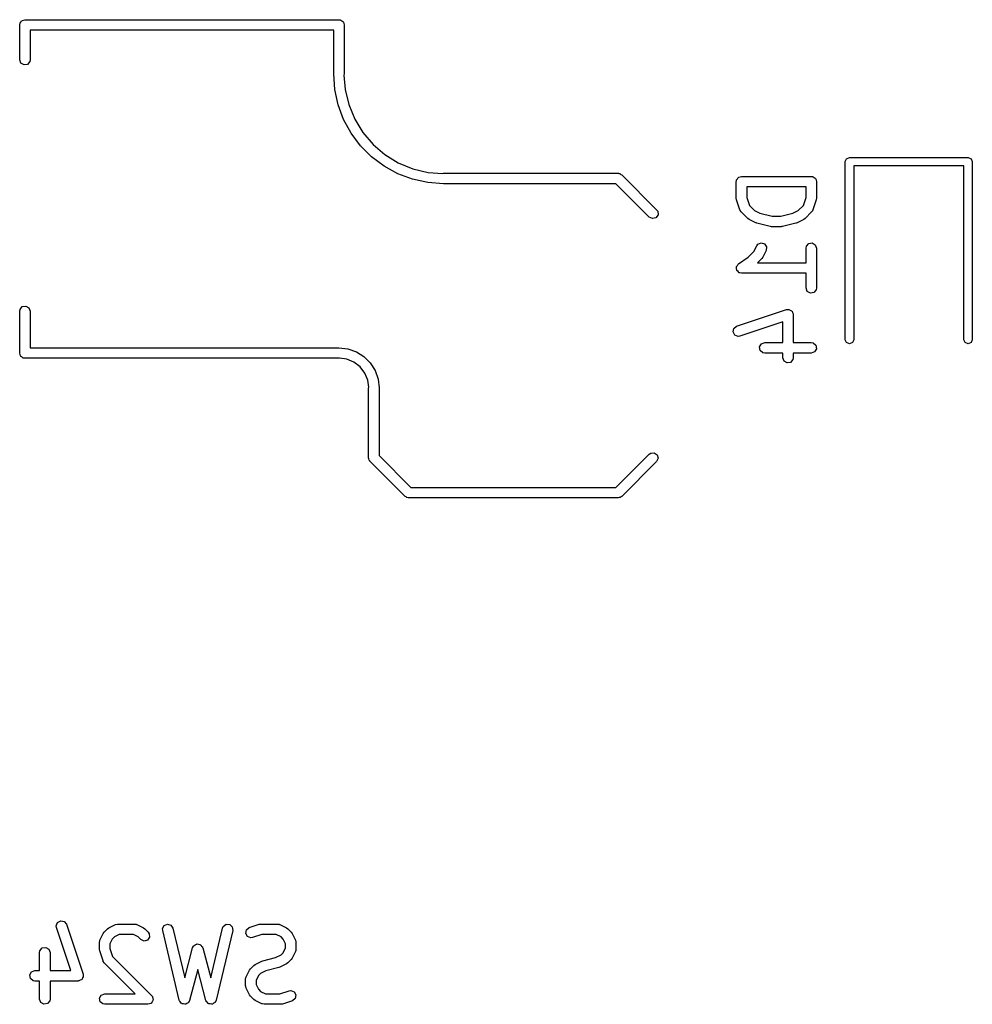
# Model space of a CAD drawing. Extents: x 3.18 to 5.53, y -3.25 to -0.52.
# Tile 17 of 25: x 4.99 to 5.53, y -2.2 to -1.65. Entities that reach past the tile are written whole.
import ezdxf

# ---------------------------------------------------------------- set-up
doc = ezdxf.new("R2010")
doc.units = 0
doc.header["$MEASUREMENT"] = 0
doc.layers.add('BLACK', color=7, linetype='CONTINUOUS')

msp = doc.modelspace()

# ---------------------------------------------------------------- linework, layer by layer
at = {"layer": 'BLACK', "linetype": 'CONTINUOUS'}
for p, q in [((4.99212, -1.64862), (4.99219, -1.64824)), ((4.99212, -1.66831), (4.99212, -1.64862)), ((4.99217, -1.64811), (4.99223, -1.64799)), ((4.99219, -1.64824), (4.99217, -1.64811)), ((4.99223, -1.64799), (4.9923, -1.64761)), ((4.9923, -1.64761), (4.99279, -1.64702)), ((4.99279, -1.64702), (4.99318, -1.64636)), ((4.99318, -1.64636), (4.99343, -1.64627)), ((4.99343, -1.64627), (4.9936, -1.64606)), ((4.9936, -1.64606), (4.99436, -1.64593)), ((4.99436, -1.64593), (4.99508, -1.64567)), ((4.99508, -1.64567), (5.17224, -1.64567)), ((5.17224, -1.64567), (5.17263, -1.64574)), ((5.17263, -1.64574), (5.17275, -1.64571)), ((5.17275, -1.64571), (5.17287, -1.64578)), ((5.17287, -1.64578), (5.17325, -1.64585)), ((5.17325, -1.64585), (5.17384, -1.64634)), ((5.17384, -1.64634), (5.1745, -1.64672)), ((5.1745, -1.64672), (5.17459, -1.64697)), ((5.17459, -1.64697), (5.1748, -1.64714)), ((5.1748, -1.64714), (5.17493, -1.6479)), ((5.17493, -1.6479), (5.17519, -1.64862)), ((5.17519, -1.64862), (5.17519, -1.67618)), ((5.16929, -1.65157), (4.99803, -1.65157)), ((4.99803, -1.65157), (4.99803, -1.66831)), ((5.16929, -1.67618), (5.16929, -1.65157)), ((4.99281, -1.6702), (4.99212, -1.66831)), ((4.99456, -1.67121), (4.99281, -1.6702)), ((4.99655, -1.67086), (4.99456, -1.67121)), ((4.99785, -1.66932), (4.99655, -1.67086)), ((4.99803, -1.66831), (4.99785, -1.66932)), ((5.16992, -1.68501), (5.16929, -1.67618)), ((5.16929, -1.67618), (5.16929, -1.67618)), ((5.17519, -1.67618), (5.17507, -1.67686)), ((5.17507, -1.67686), (5.17571, -1.68498)), ((5.1718, -1.69365), (5.16992, -1.68501)), ((5.17571, -1.68498), (5.17777, -1.69357)), ((5.17489, -1.70194), (5.1718, -1.69365)), ((5.17777, -1.69357), (5.18115, -1.70173)), ((5.17913, -1.7097), (5.17489, -1.70194)), ((5.18115, -1.70173), (5.18577, -1.70926)), ((5.18443, -1.71679), (5.17913, -1.7097)), ((5.18577, -1.70926), (5.1915, -1.71597)), ((5.19069, -1.72304), (5.18443, -1.71679)), ((5.1915, -1.71597), (5.19822, -1.72171)), ((5.19777, -1.72835), (5.19069, -1.72304)), ((5.19822, -1.72171), (5.20575, -1.72632)), ((5.20575, -1.72632), (5.21391, -1.7297)), ((5.45794, -1.72572), (5.45863, -1.72405)), ((5.45794, -1.82611), (5.45794, -1.72572)), ((5.45863, -1.72405), (5.4603, -1.72336)), ((5.4603, -1.72336), (5.52723, -1.72336)), ((5.52723, -1.72336), (5.5289, -1.72405)), ((5.5289, -1.72405), (5.52959, -1.72572)), ((5.52959, -1.72572), (5.52959, -1.82611)), ((5.20554, -1.73259), (5.19777, -1.72835)), ((5.21391, -1.7297), (5.22249, -1.73176)), ((5.22249, -1.73176), (5.23087, -1.73242)), ((5.52487, -1.72808), (5.46266, -1.72808)), ((5.46266, -1.72808), (5.46266, -1.82611)), ((5.52487, -1.82611), (5.52487, -1.72808)), ((5.21383, -1.73568), (5.20554, -1.73259)), ((5.22247, -1.73756), (5.21383, -1.73568)), ((5.2313, -1.73819), (5.22247, -1.73756)), ((5.23087, -1.73242), (5.2313, -1.73228)), ((5.2313, -1.73228), (5.32972, -1.73228)), ((5.32972, -1.73228), (5.3299, -1.73231)), ((5.3299, -1.73231), (5.32998, -1.73229)), ((5.32998, -1.73229), (5.3301, -1.73235)), ((5.3301, -1.73235), (5.33073, -1.73246)), ((5.33073, -1.73246), (5.33123, -1.73288)), ((5.33123, -1.73288), (5.33181, -1.73315)), ((5.33181, -1.73315), (5.35149, -1.75283)), ((5.39642, -1.73697), (5.39648, -1.73659)), ((5.39642, -1.74634), (5.39642, -1.73697)), ((5.39646, -1.73646), (5.39653, -1.73634)), ((5.39648, -1.73659), (5.39646, -1.73646)), ((5.39653, -1.73634), (5.39659, -1.73596)), ((5.39659, -1.73596), (5.39709, -1.73537)), ((5.39709, -1.73537), (5.39747, -1.73471)), ((5.39747, -1.73471), (5.39772, -1.73462)), ((5.39772, -1.73462), (5.39789, -1.73441)), ((5.39789, -1.73441), (5.39865, -1.73428)), ((5.39865, -1.73428), (5.39937, -1.73402)), ((5.39937, -1.73402), (5.43874, -1.73402)), ((5.43874, -1.73402), (5.43912, -1.73408)), ((5.43912, -1.73408), (5.43925, -1.73406)), ((5.43925, -1.73406), (5.43937, -1.73413)), ((5.43937, -1.73413), (5.43975, -1.73419)), ((5.43975, -1.73419), (5.44034, -1.73469)), ((5.44034, -1.73469), (5.441, -1.73507)), ((5.441, -1.73507), (5.44109, -1.73532)), ((5.44109, -1.73532), (5.4413, -1.73549)), ((5.4413, -1.73549), (5.44143, -1.73625)), ((5.44143, -1.73625), (5.44169, -1.73697)), ((5.44169, -1.73697), (5.44169, -1.74634)), ((5.3285, -1.73819), (5.2313, -1.73819)), ((5.34732, -1.75701), (5.3285, -1.73819)), ((5.40232, -1.73992), (5.40232, -1.74586)), ((5.43579, -1.73992), (5.40232, -1.73992)), ((5.43579, -1.74586), (5.43579, -1.73992)), ((5.39644, -1.7464), (5.39642, -1.74634)), ((5.39657, -1.74728), (5.39644, -1.7464)), ((5.39844, -1.7529), (5.39657, -1.74728)), ((5.40232, -1.74586), (5.40382, -1.75037)), ((5.43428, -1.75037), (5.43579, -1.74586)), ((5.44154, -1.74728), (5.43967, -1.7529)), ((5.44169, -1.74634), (5.44154, -1.74721)), ((5.44154, -1.74721), (5.44154, -1.74728)), ((5.35149, -1.75283), (5.35208, -1.75367)), ((5.35208, -1.75367), (5.35226, -1.75568)), ((5.39855, -1.75304), (5.39844, -1.7529)), ((5.39857, -1.75322), (5.39855, -1.75304)), ((5.39916, -1.75406), (5.39857, -1.75322)), ((5.40291, -1.75781), (5.39916, -1.75406)), ((5.40382, -1.75037), (5.40674, -1.75329)), ((5.40674, -1.75329), (5.40977, -1.75481)), ((5.42834, -1.75481), (5.43137, -1.75329)), ((5.43137, -1.75329), (5.43428, -1.75037)), ((5.43895, -1.75406), (5.4352, -1.75781)), ((5.43903, -1.7539), (5.43895, -1.75406)), ((5.43918, -1.7538), (5.43903, -1.7539)), ((5.43967, -1.7529), (5.43918, -1.7538)), ((5.34915, -1.75786), (5.34732, -1.75701)), ((5.3511, -1.75734), (5.34915, -1.75786)), ((5.35226, -1.75568), (5.3511, -1.75734)), ((5.40296, -1.75783), (5.40291, -1.75781)), ((5.40367, -1.75836), (5.40296, -1.75783)), ((5.40742, -1.76023), (5.40367, -1.75836)), ((5.40977, -1.75481), (5.41661, -1.75651)), ((5.41661, -1.75651), (5.4215, -1.75651)), ((5.4215, -1.75651), (5.42834, -1.75481)), ((5.43444, -1.75836), (5.43069, -1.76023)), ((5.43448, -1.75831), (5.43444, -1.75836)), ((5.4352, -1.75781), (5.43448, -1.75831)), ((5.40756, -1.76025), (5.40742, -1.76023)), ((5.40803, -1.76046), (5.40756, -1.76025)), ((5.41553, -1.76233), (5.40803, -1.76046)), ((5.41566, -1.76232), (5.41553, -1.76233)), ((5.41624, -1.76242), (5.41566, -1.76232)), ((5.42187, -1.76242), (5.41624, -1.76242)), ((5.42199, -1.76237), (5.42187, -1.76242)), ((5.42258, -1.76233), (5.42199, -1.76237)), ((5.43008, -1.76046), (5.42258, -1.76233)), ((5.4302, -1.76038), (5.43008, -1.76046)), ((5.43069, -1.76023), (5.4302, -1.76038)), ((5.40311, -1.77967), (5.40632, -1.77647)), ((5.40632, -1.77647), (5.40798, -1.77314)), ((5.40798, -1.77314), (5.40859, -1.77232)), ((5.40859, -1.77232), (5.41044, -1.77152)), ((5.41044, -1.77152), (5.41238, -1.77209)), ((5.41326, -1.77579), (5.41138, -1.77953)), ((5.41238, -1.77209), (5.41349, -1.77378)), ((5.41349, -1.77378), (5.41326, -1.77579)), ((5.43579, -1.77446), (5.43596, -1.77345)), ((5.43579, -1.78276), (5.43579, -1.77446)), ((5.43596, -1.77345), (5.43726, -1.77191)), ((5.43726, -1.77191), (5.43925, -1.77156)), ((5.43925, -1.77156), (5.441, -1.77257)), ((5.441, -1.77257), (5.44169, -1.77446)), ((5.44169, -1.77446), (5.44169, -1.79696)), ((5.39773, -1.78326), (5.40311, -1.77967)), ((5.41083, -1.7803), (5.40837, -1.78276)), ((5.41086, -1.78024), (5.41083, -1.7803)), ((5.41138, -1.77953), (5.41086, -1.78024)), ((5.39646, -1.7852), (5.39655, -1.78505)), ((5.39661, -1.78604), (5.39646, -1.7852)), ((5.39654, -1.78488), (5.39704, -1.78419)), ((5.39655, -1.78505), (5.39654, -1.78488)), ((5.39667, -1.7869), (5.39661, -1.78604)), ((5.39678, -1.78702), (5.39667, -1.7869)), ((5.39681, -1.78719), (5.39678, -1.78702)), ((5.39747, -1.78774), (5.39681, -1.78719)), ((5.39704, -1.78419), (5.39747, -1.78345)), ((5.39747, -1.78345), (5.39763, -1.78339)), ((5.39806, -1.78836), (5.39747, -1.78774)), ((5.39763, -1.78339), (5.39773, -1.78326)), ((5.40837, -1.78276), (5.43579, -1.78276)), ((5.39823, -1.78838), (5.39806, -1.78836)), ((5.39836, -1.78849), (5.39823, -1.78838)), ((5.39937, -1.78867), (5.39836, -1.78849)), ((5.43579, -1.78867), (5.39937, -1.78867)), ((5.43579, -1.79696), (5.43579, -1.78867)), ((5.43648, -1.79886), (5.43579, -1.79696)), ((5.43823, -1.79987), (5.43648, -1.79886)), ((5.44151, -1.79797), (5.44022, -1.79952)), ((5.44169, -1.79696), (5.44151, -1.79797)), ((5.44022, -1.79952), (5.43823, -1.79987)), ((4.99212, -1.81004), (4.9923, -1.80903)), ((4.9923, -1.80903), (4.9936, -1.80748)), ((4.9936, -1.80748), (4.99559, -1.80713)), ((4.99559, -1.80713), (4.99734, -1.80814)), ((4.99734, -1.80814), (4.99803, -1.81004)), ((5.39656, -1.81853), (5.42468, -1.80916)), ((5.42468, -1.80916), (5.4257, -1.80901)), ((5.4257, -1.80901), (5.42591, -1.80909)), ((5.42591, -1.80909), (5.42613, -1.80905)), ((5.42613, -1.80905), (5.42683, -1.80945)), ((5.42683, -1.80945), (5.42758, -1.80975)), ((5.42758, -1.80975), (5.42768, -1.80995)), ((5.42768, -1.80995), (5.42788, -1.81006)), ((4.99212, -1.83366), (4.99212, -1.81004)), ((4.99803, -1.81004), (4.99803, -1.83071)), ((5.42788, -1.81006), (5.42815, -1.81082)), ((5.42815, -1.81082), (5.42854, -1.81153)), ((5.42854, -1.81153), (5.42849, -1.81175)), ((5.42849, -1.81175), (5.42857, -1.81196)), ((5.42857, -1.81196), (5.42857, -1.82776)), ((5.39457, -1.82177), (5.39498, -1.81979)), ((5.39498, -1.81979), (5.39656, -1.81853)), ((5.42266, -1.81606), (5.39843, -1.82414)), ((5.42266, -1.82776), (5.42266, -1.81606)), ((5.39554, -1.82354), (5.39457, -1.82177)), ((5.39741, -1.82429), (5.39554, -1.82354)), ((5.39843, -1.82414), (5.39741, -1.82429)), ((5.45863, -1.82778), (5.45794, -1.82611)), ((5.46266, -1.82611), (5.46197, -1.82778)), ((5.52556, -1.82778), (5.52487, -1.82611)), ((5.52959, -1.82611), (5.5289, -1.82778)), ((4.99803, -1.83071), (5.17224, -1.83071)), ((5.17224, -1.83071), (5.17224, -1.83071)), ((5.17224, -1.83071), (5.17224, -1.83071)), ((5.17224, -1.83071), (5.17728, -1.83128)), ((5.17728, -1.83128), (5.18206, -1.83295)), ((5.40958, -1.8302), (5.41059, -1.82845)), ((5.40994, -1.83218), (5.40958, -1.8302)), ((5.41148, -1.83348), (5.40994, -1.83218)), ((5.41059, -1.82845), (5.41249, -1.82776)), ((5.41249, -1.82776), (5.42266, -1.82776)), ((5.42857, -1.82776), (5.43874, -1.82776)), ((5.43874, -1.82776), (5.43975, -1.82793)), ((5.43975, -1.82793), (5.4413, -1.82923)), ((5.44165, -1.83122), (5.44064, -1.83297)), ((5.4413, -1.82923), (5.44165, -1.83122)), ((5.4603, -1.82848), (5.45863, -1.82778)), ((5.46197, -1.82778), (5.4603, -1.82848)), ((5.52723, -1.82848), (5.52556, -1.82778)), ((5.5289, -1.82778), (5.52723, -1.82848)), ((4.99239, -1.83438), (4.99212, -1.83366)), ((4.99252, -1.83514), (4.99239, -1.83438)), ((4.99272, -1.83531), (4.99252, -1.83514)), ((4.99281, -1.83556), (4.99272, -1.83531)), ((4.99348, -1.83594), (4.99281, -1.83556)), ((4.99407, -1.83644), (4.99348, -1.83594)), ((4.99445, -1.8365), (4.99407, -1.83644)), ((4.99456, -1.83657), (4.99445, -1.8365)), ((4.99469, -1.83655), (4.99456, -1.83657)), ((4.99508, -1.83661), (4.99469, -1.83655)), ((5.17224, -1.83661), (4.99508, -1.83661)), ((5.17256, -1.83651), (5.17224, -1.83661)), ((5.17224, -1.83661), (5.17224, -1.83661)), ((5.17661, -1.83704), (5.17256, -1.83651)), ((5.18068, -1.83873), (5.17661, -1.83704)), ((5.18206, -1.83295), (5.18636, -1.83565)), ((5.18636, -1.83565), (5.18994, -1.83923)), ((5.41249, -1.83366), (5.41148, -1.83348)), ((5.42266, -1.83366), (5.41249, -1.83366)), ((5.42266, -1.83633), (5.42266, -1.83366)), ((5.42335, -1.83823), (5.42266, -1.83633)), ((5.42839, -1.83734), (5.42709, -1.83889)), ((5.42857, -1.83633), (5.42839, -1.83734)), ((5.43874, -1.83366), (5.42857, -1.83366)), ((5.42857, -1.83366), (5.42857, -1.83633)), ((5.44064, -1.83297), (5.43874, -1.83366)), ((5.18417, -1.84141), (5.18068, -1.83873)), ((5.18686, -1.84491), (5.18417, -1.84141)), ((5.18994, -1.83923), (5.19264, -1.84352)), ((5.4251, -1.83924), (5.42335, -1.83823)), ((5.42709, -1.83889), (5.4251, -1.83924)), ((5.18854, -1.84898), (5.18686, -1.84491)), ((5.19264, -1.84352), (5.19431, -1.84831)), ((5.19431, -1.84831), (5.19488, -1.85334)), ((5.18906, -1.85288), (5.18854, -1.84898)), ((5.18897, -1.85335), (5.18906, -1.85288)), ((5.18897, -1.89272), (5.18897, -1.85335)), ((5.19488, -1.85334), (5.19488, -1.85335)), ((5.19488, -1.85335), (5.19488, -1.85335)), ((5.19488, -1.85335), (5.19488, -1.85335)), ((5.19488, -1.85335), (5.19488, -1.89149)), ((5.18919, -1.89332), (5.18897, -1.89272)), ((5.19488, -1.89149), (5.21283, -1.90945)), ((5.3285, -1.90945), (5.34732, -1.89063)), ((5.34732, -1.89063), (5.34816, -1.89004)), ((5.34816, -1.89004), (5.35017, -1.88986)), ((5.35017, -1.88986), (5.35183, -1.89102)), ((5.35235, -1.89297), (5.35149, -1.8948)), ((5.35183, -1.89102), (5.35235, -1.89297)), ((5.18925, -1.89396), (5.18919, -1.89332)), ((5.18962, -1.89449), (5.18925, -1.89396)), ((5.18966, -1.89461), (5.18962, -1.89449)), ((5.18973, -1.89465), (5.18966, -1.89461)), ((5.18984, -1.8948), (5.18973, -1.89465)), ((5.20952, -1.91449), (5.18984, -1.8948)), ((5.35149, -1.8948), (5.33181, -1.91449)), ((5.21283, -1.90945), (5.3285, -1.90945)), ((5.21011, -1.91476), (5.20952, -1.91449)), ((5.2106, -1.91518), (5.21011, -1.91476)), ((5.21124, -1.91529), (5.2106, -1.91518)), ((5.21135, -1.91534), (5.21124, -1.91529)), ((5.21143, -1.91532), (5.21135, -1.91534)), ((5.21161, -1.91535), (5.21143, -1.91532)), ((5.32972, -1.91535), (5.21161, -1.91535)), ((5.33033, -1.91513), (5.32972, -1.91535)), ((5.33097, -1.91508), (5.33033, -1.91513)), ((5.3315, -1.91471), (5.33097, -1.91508)), ((5.33162, -1.91466), (5.3315, -1.91471)), ((5.33166, -1.91459), (5.33162, -1.91466)), ((5.33181, -1.91449), (5.33166, -1.91459)), ((5.01349, -2.15472), (5.01527, -2.15376)), ((5.01527, -2.15376), (5.01724, -2.15417)), ((5.01724, -2.15417), (5.0185, -2.15575)), ((5.01275, -2.1566), (5.01349, -2.15472)), ((5.0129, -2.15762), (5.01275, -2.1566)), ((5.02098, -2.18185), (5.0129, -2.15762)), ((5.0185, -2.15575), (5.02787, -2.18387)), ((5.03986, -2.16022), (5.04173, -2.15834)), ((5.04173, -2.15834), (5.04246, -2.15784)), ((5.04246, -2.15784), (5.0425, -2.15779)), ((5.0425, -2.15779), (5.04625, -2.15592)), ((5.04625, -2.15592), (5.04723, -2.15562)), ((5.04723, -2.15562), (5.0474, -2.15566)), ((5.0474, -2.15566), (5.04757, -2.1556)), ((5.04757, -2.1556), (5.05694, -2.1556)), ((5.05694, -2.1556), (5.05795, -2.15578)), ((5.05795, -2.15578), (5.05809, -2.1559)), ((5.05809, -2.1559), (5.05826, -2.15592)), ((5.05826, -2.15592), (5.06201, -2.15779)), ((5.06201, -2.15779), (5.06272, -2.15832)), ((5.06272, -2.15832), (5.06278, -2.15834)), ((5.06278, -2.15834), (5.06466, -2.16022)), ((5.07276, -2.15822), (5.07366, -2.15641)), ((5.07282, -2.15924), (5.07276, -2.15822)), ((5.08219, -2.19861), (5.07282, -2.15924)), ((5.07366, -2.15641), (5.07552, -2.15561)), ((5.07552, -2.15561), (5.07745, -2.15619)), ((5.07745, -2.15619), (5.07856, -2.15787)), ((5.07856, -2.15787), (5.08523, -2.18586)), ((5.0999, -2.18586), (5.10656, -2.15787)), ((5.11231, -2.15924), (5.10294, -2.19861)), ((5.10656, -2.15787), (5.10697, -2.15693)), ((5.10697, -2.15693), (5.10859, -2.15573)), ((5.10859, -2.15573), (5.11061, -2.15585)), ((5.11061, -2.15585), (5.11208, -2.15723)), ((5.11208, -2.15723), (5.11231, -2.15924)), ((5.11964, -2.16087), (5.12004, -2.15889)), ((5.12004, -2.15889), (5.12163, -2.15763)), ((5.12163, -2.15763), (5.12725, -2.15576)), ((5.12725, -2.15576), (5.12812, -2.15563)), ((5.12812, -2.15563), (5.12818, -2.1556)), ((5.12818, -2.1556), (5.13756, -2.1556)), ((5.13756, -2.1556), (5.13857, -2.15578)), ((5.13857, -2.15578), (5.1387, -2.1559)), ((5.1387, -2.1559), (5.13888, -2.15592)), ((5.13888, -2.15592), (5.14263, -2.15779)), ((5.14263, -2.15779), (5.14334, -2.15832)), ((5.14334, -2.15832), (5.1434, -2.15834)), ((5.1434, -2.15834), (5.14527, -2.16022)), ((5.03712, -2.16606), (5.0373, -2.16505)), ((5.0373, -2.16505), (5.03741, -2.16491)), ((5.03741, -2.16491), (5.03743, -2.16474)), ((5.03743, -2.16474), (5.0393, -2.16099)), ((5.0393, -2.16099), (5.03983, -2.16028)), ((5.03983, -2.16028), (5.03986, -2.16022)), ((5.04437, -2.16406), (5.04302, -2.16675)), ((5.04557, -2.16286), (5.04437, -2.16406)), ((5.04827, -2.16151), (5.04557, -2.16286)), ((5.05625, -2.16151), (5.04827, -2.16151)), ((5.05894, -2.16286), (5.05625, -2.16151)), ((5.06048, -2.16439), (5.05894, -2.16286)), ((5.06231, -2.16525), (5.06048, -2.16439)), ((5.06426, -2.16473), (5.06231, -2.16525)), ((5.06542, -2.16307), (5.06426, -2.16473)), ((5.06466, -2.16022), (5.06524, -2.16106)), ((5.06524, -2.16106), (5.06542, -2.16307)), ((5.1206, -2.16264), (5.11964, -2.16087)), ((5.12248, -2.16338), (5.1206, -2.16264)), ((5.12349, -2.16323), (5.12248, -2.16338)), ((5.12866, -2.16151), (5.12349, -2.16323)), ((5.13686, -2.16151), (5.12866, -2.16151)), ((5.13956, -2.16286), (5.13686, -2.16151)), ((5.14076, -2.16406), (5.13956, -2.16286)), ((5.1421, -2.16675), (5.14076, -2.16406)), ((5.14527, -2.16022), (5.14578, -2.16094)), ((5.14578, -2.16094), (5.14582, -2.16099)), ((5.14582, -2.16099), (5.1477, -2.16474)), ((5.1477, -2.16474), (5.14799, -2.16572)), ((5.00337, -2.17168), (5.00355, -2.17067)), ((5.00355, -2.17067), (5.00485, -2.16912)), ((5.00485, -2.16912), (5.00684, -2.16877)), ((5.00684, -2.16877), (5.00859, -2.16978)), ((5.00859, -2.16978), (5.00928, -2.17168)), ((5.03712, -2.16981), (5.03712, -2.16606)), ((5.03714, -2.16987), (5.03712, -2.16981)), ((5.03727, -2.17074), (5.03714, -2.16987)), ((5.03914, -2.17636), (5.03727, -2.17074)), ((5.04302, -2.16675), (5.04302, -2.16933)), ((5.04302, -2.16933), (5.04453, -2.17384)), ((5.08523, -2.18586), (5.08971, -2.16905)), ((5.08971, -2.16905), (5.09014, -2.16812)), ((5.09014, -2.16812), (5.09036, -2.16796)), ((5.09036, -2.16796), (5.09048, -2.16772)), ((5.09048, -2.16772), (5.09117, -2.16739)), ((5.09117, -2.16739), (5.0918, -2.16695)), ((5.0918, -2.16695), (5.09207, -2.16698)), ((5.09207, -2.16698), (5.09231, -2.16686)), ((5.09231, -2.16686), (5.09305, -2.16706)), ((5.09305, -2.16706), (5.09381, -2.16713)), ((5.09381, -2.16713), (5.094, -2.16732)), ((5.094, -2.16732), (5.09426, -2.16739)), ((5.09426, -2.16739), (5.0947, -2.16802)), ((5.0947, -2.16802), (5.09524, -2.16855)), ((5.09524, -2.16855), (5.09526, -2.16882)), ((5.09526, -2.16882), (5.09542, -2.16905)), ((5.09542, -2.16905), (5.0999, -2.18586)), ((5.14076, -2.17181), (5.1421, -2.16911)), ((5.1421, -2.16911), (5.1421, -2.16675)), ((5.14783, -2.17082), (5.14772, -2.17095)), ((5.14801, -2.16981), (5.14783, -2.17082)), ((5.14799, -2.16572), (5.14795, -2.16589)), ((5.14795, -2.16589), (5.14801, -2.16606)), ((5.14801, -2.16606), (5.14801, -2.16981)), ((5.00337, -2.18185), (5.00337, -2.17168)), ((5.00928, -2.17168), (5.00928, -2.18185)), ((5.03925, -2.1765), (5.03914, -2.17636)), ((5.04453, -2.17384), (5.06653, -2.19584)), ((5.12874, -2.17654), (5.12923, -2.17639)), ((5.12923, -2.17639), (5.12934, -2.17632)), ((5.12934, -2.17632), (5.13653, -2.17452)), ((5.13653, -2.17452), (5.13956, -2.173)), ((5.13956, -2.173), (5.14076, -2.17181)), ((5.14527, -2.17564), (5.1434, -2.17752)), ((5.1453, -2.17558), (5.14527, -2.17564)), ((5.14582, -2.17488), (5.1453, -2.17558)), ((5.1477, -2.17113), (5.14582, -2.17488)), ((5.14772, -2.17095), (5.1477, -2.17113)), ((4.9988, -2.18254), (5.0007, -2.18185)), ((5.0007, -2.18185), (5.00337, -2.18185)), ((5.00928, -2.18185), (5.02098, -2.18185)), ((5.03927, -2.17668), (5.03925, -2.1765)), ((5.03986, -2.17752), (5.03927, -2.17668)), ((5.05731, -2.19497), (5.03986, -2.17752)), ((5.09256, -2.18127), (5.08792, -2.19869)), ((5.09721, -2.19869), (5.09256, -2.18127)), ((5.11992, -2.18536), (5.12179, -2.18161)), ((5.12179, -2.18161), (5.12232, -2.1809)), ((5.12232, -2.1809), (5.12235, -2.18084)), ((5.12235, -2.18084), (5.12422, -2.17897)), ((5.12422, -2.17897), (5.12495, -2.17846)), ((5.12495, -2.17846), (5.12499, -2.17841)), ((5.12499, -2.17841), (5.12874, -2.17654)), ((5.13109, -2.18197), (5.12806, -2.18348)), ((5.13827, -2.18017), (5.13109, -2.18197)), ((5.13839, -2.18009), (5.13827, -2.18017)), ((5.13888, -2.17995), (5.13839, -2.18009)), ((5.14263, -2.17807), (5.13888, -2.17995)), ((5.14267, -2.17802), (5.14263, -2.17807)), ((5.1434, -2.17752), (5.14267, -2.17802)), ((4.99779, -2.18429), (4.9988, -2.18254)), ((4.99814, -2.18628), (4.99779, -2.18429)), ((4.99969, -2.18758), (4.99814, -2.18628)), ((5.02621, -2.18734), (5.02551, -2.18772)), ((5.02697, -2.18707), (5.02621, -2.18734)), ((5.02708, -2.18687), (5.02697, -2.18707)), ((5.02728, -2.18676), (5.02708, -2.18687)), ((5.02758, -2.18601), (5.02728, -2.18676)), ((5.02798, -2.18532), (5.02758, -2.18601)), ((5.02787, -2.18387), (5.02802, -2.18488)), ((5.02802, -2.18488), (5.02794, -2.18509)), ((5.02794, -2.18509), (5.02798, -2.18532)), ((5.11961, -2.18668), (5.11979, -2.18567)), ((5.11961, -2.19043), (5.11961, -2.18668)), ((5.11979, -2.18567), (5.1199, -2.18553)), ((5.1199, -2.18553), (5.11992, -2.18536)), ((5.12686, -2.18468), (5.12551, -2.18738)), ((5.12551, -2.18738), (5.12551, -2.18973)), ((5.12806, -2.18348), (5.12686, -2.18468)), ((5.0007, -2.18776), (4.99969, -2.18758)), ((5.00337, -2.18776), (5.0007, -2.18776)), ((5.00337, -2.19793), (5.00337, -2.18776)), ((5.02507, -2.18776), (5.00928, -2.18776)), ((5.00928, -2.18776), (5.00928, -2.19793)), ((5.02528, -2.18768), (5.02507, -2.18776)), ((5.02551, -2.18772), (5.02528, -2.18768)), ((5.11967, -2.19059), (5.11961, -2.19043)), ((5.11963, -2.19077), (5.11967, -2.19059)), ((5.11992, -2.19175), (5.11963, -2.19077)), ((5.12179, -2.1955), (5.11992, -2.19175)), ((5.12551, -2.18973), (5.12686, -2.19243)), ((5.12686, -2.19243), (5.12806, -2.19363)), ((5.00406, -2.19983), (5.00337, -2.19793)), ((5.00928, -2.19793), (5.0091, -2.19894)), ((5.03716, -2.19741), (5.03817, -2.19567)), ((5.03751, -2.1994), (5.03716, -2.19741)), ((5.03817, -2.19567), (5.04007, -2.19497)), ((5.04007, -2.19497), (5.05731, -2.19497)), ((5.06653, -2.19584), (5.0669, -2.19637)), ((5.0669, -2.19637), (5.067, -2.19645)), ((5.067, -2.19645), (5.06701, -2.19653)), ((5.06701, -2.19653), (5.06712, -2.19668)), ((5.06712, -2.19668), (5.0672, -2.19756)), ((5.0672, -2.19756), (5.06735, -2.19844)), ((5.06735, -2.19844), (5.06728, -2.19856)), ((5.06728, -2.19856), (5.06729, -2.19869)), ((5.08236, -2.19887), (5.08219, -2.19861)), ((5.10294, -2.19861), (5.10253, -2.19955)), ((5.12184, -2.19554), (5.12179, -2.1955)), ((5.12235, -2.19627), (5.12184, -2.19554)), ((5.12422, -2.19814), (5.12235, -2.19627)), ((5.12428, -2.19817), (5.12422, -2.19814)), ((5.12499, -2.19869), (5.12428, -2.19817)), ((5.12806, -2.19363), (5.13076, -2.19497)), ((5.13076, -2.19497), (5.13895, -2.19497)), ((5.13895, -2.19497), (5.14412, -2.19325)), ((5.14412, -2.19325), (5.14514, -2.1931)), ((5.14514, -2.1931), (5.14702, -2.19384)), ((5.14757, -2.1976), (5.14599, -2.19885)), ((5.14702, -2.19384), (5.14798, -2.19562)), ((5.14798, -2.19562), (5.14757, -2.1976)), ((5.00581, -2.20084), (5.00406, -2.19983)), ((5.0078, -2.20048), (5.00581, -2.20084)), ((5.0091, -2.19894), (5.0078, -2.20048)), ((5.03906, -2.2007), (5.03751, -2.1994)), ((5.04007, -2.20088), (5.03906, -2.2007)), ((5.06444, -2.20088), (5.04007, -2.20088)), ((5.06528, -2.20058), (5.06444, -2.20088)), ((5.06614, -2.20035), (5.06528, -2.20058)), ((5.06621, -2.20024), (5.06614, -2.20035)), ((5.06634, -2.20019), (5.06621, -2.20024)), ((5.06679, -2.19942), (5.06634, -2.20019)), ((5.06729, -2.19869), (5.06679, -2.19942)), ((5.08239, -2.19918), (5.08236, -2.19887)), ((5.0829, -2.19969), (5.08239, -2.19918)), ((5.0833, -2.2003), (5.0829, -2.19969)), ((5.0836, -2.20039), (5.0833, -2.2003)), ((5.08382, -2.2006), (5.0836, -2.20039)), ((5.08454, -2.20067), (5.08382, -2.2006)), ((5.08524, -2.20087), (5.08454, -2.20067)), ((5.08552, -2.20075), (5.08524, -2.20087)), ((5.08583, -2.20078), (5.08552, -2.20075)), ((5.08643, -2.20036), (5.08583, -2.20078)), ((5.08709, -2.20007), (5.08643, -2.20036)), ((5.08723, -2.1998), (5.08709, -2.20007)), ((5.08749, -2.19962), (5.08723, -2.1998)), ((5.08792, -2.19869), (5.08749, -2.19962)), ((5.09739, -2.19894), (5.09721, -2.19869)), ((5.09742, -2.19925), (5.09739, -2.19894)), ((5.09795, -2.19975), (5.09742, -2.19925)), ((5.09837, -2.20034), (5.09795, -2.19975)), ((5.09867, -2.20042), (5.09837, -2.20034)), ((5.09889, -2.20064), (5.09867, -2.20042)), ((5.09962, -2.20068), (5.09889, -2.20064)), ((5.10032, -2.20087), (5.09962, -2.20068)), ((5.1006, -2.20074), (5.10032, -2.20087)), ((5.10091, -2.20076), (5.1006, -2.20074)), ((5.10149, -2.20032), (5.10091, -2.20076)), ((5.10215, -2.20002), (5.10149, -2.20032)), ((5.10228, -2.19974), (5.10215, -2.20002)), ((5.10253, -2.19955), (5.10228, -2.19974)), ((5.12874, -2.20057), (5.12499, -2.19869)), ((5.12891, -2.20059), (5.12874, -2.20057)), ((5.12905, -2.2007), (5.12891, -2.20059)), ((5.13006, -2.20088), (5.12905, -2.2007)), ((5.13943, -2.20088), (5.13006, -2.20088)), ((5.13949, -2.20086), (5.13943, -2.20088)), ((5.14037, -2.20073), (5.13949, -2.20086)), ((5.14599, -2.19885), (5.14037, -2.20073))]:
    msp.add_line(p, q, dxfattribs=at)

doc.saveas('drawing.dxf')
